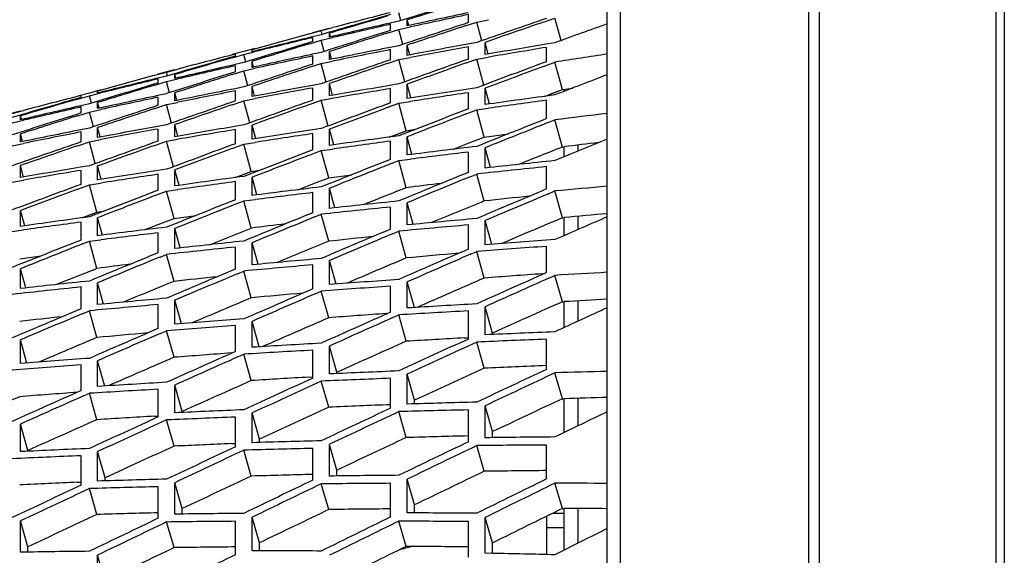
# Model space of a CAD drawing. Header units: millimetres. Extents: x 0 to 420, y -341 to 792.
# Tile 155 of 256: x 63 to 69, y 255 to 258. Entities that reach past the tile are written whole.
import ezdxf

# ---------------------------------------------------------------- set-up
doc = ezdxf.new("R2010")
doc.units = ezdxf.units.MM
doc.header["$LTSCALE"] = 23.1
doc.layers.get('0').update_dxf_attribs({"linetype": 'CONTINUOUS'})
doc.layers.add('06___PRT_ALL_SURFS', color=7, linetype='CONTINUOUS')
doc.layers.add('DIM_PILOTEES', color=7, linetype='CONTINUOUS')
doc.styles.get("Standard").update_dxf_attribs({"font": 'txt', "width": 0.7})
doc.dimstyles.new('DIMSTYLE_3', dxfattribs={"dimtxt": 2.5, "dimasz": 3.5, "dimexe": 2, "dimexo": 0, "dimtad": 1, "dimdec": 0, "dimlfac": 5.882353, "dimdsep": 46, "dimtxsty": 'Standard', "dimblk": '_FILLED', "dimblk1": '_FILLED', "dimblk2": '_FILLED', "dimcen": 0.09, "dimazin": 2, "dimtp": 0.8, "dimtm": 0.8, "dimtfac": 1, "dimtdec": 0, "dimtofl": 0, "dimtmove": 0, "dimatfit": 3, "dimldrblk": '_FILLED', "dimfxl": 0, "dimtolj": 1, "dimarcsym": 0})

# ---------------------------------------------------------------- blocks, each defined once
blk = doc.blocks.new('_FILLED')
at = {"color": 0, "linetype": 'ByBlock'}
blk.add_solid([(0, 0), (-1, 0.1429), (-1, -0.1429)], dxfattribs=at)
blk = doc.blocks.new('*D3')
at = {"layer": 'DIM_PILOTEES', "color": 2, "linetype": 'Continuous'}
for p, q in [((74.1289, 261.6325), (38.8739, 261.6325)), ((40.8739, 261.6325), (40.8739, 207.2291)), ((40.8739, 152.8258), (40.8739, 207.2291)), ((55.2706, 152.8258), (38.8739, 152.8258))]:
    blk.add_line(p, q, dxfattribs=at)
at = {"layer": 'DIM_PILOTEES', "color": 2, "linetype": 'Continuous', "xscale": 3.5, "yscale": 3.5, "zscale": 3.5}
for p, rotation in [((40.8739, 261.6325), 90), ((40.8739, 152.8258), 270)]:
    blk.add_blockref('_FILLED', p, dxfattribs=dict(at, rotation=rotation))
at = {"layer": 'DIM_PILOTEES', "color": 2, "linetype": 'Continuous', "insert": (37.7489, 207.2291), "char_height": 2.5, "width": 8.839286, "attachment_point": 2, "rotation": 90, "line_spacing_factor": 0.9}
blk.add_mtext('{\\ftxt;\\W0.0001;\\H0.0001;\\~}{\\ftxt;\\W2.3571428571;\\H2.5; }{\\ftxt;\\W0.0001;\\H0.0001;\\~}', dxfattribs=at)

msp = doc.modelspace()

# ---------------------------------------------------------------- linework, layer by layer
at = {"color": 7, "linetype": 'Continuous'}
for p, q in [((69.0345, 259.6732), (69.0345, 240.3697)), ((68.9842, 259.6385), (68.9842, 240.3789)), ((67.8854, 240.4678), (67.8854, 259.1547)), ((67.9446, 259.1694), (67.9446, 240.4678)), ((66.699, 240.3837), (66.699, 258.9722)), ((66.7745, 258.7342), (66.7745, 240.3895)), ((65.4849, 258.081), (65.4728, 258.1258)), ((65.8819, 258.0685), (65.8819, 258.1166)), ((66.323, 258.0717), (66.3914, 258.0953)), ((66.427, 257.9634), (66.3914, 258.0953)), ((64.9674, 258.0103), (65.0651, 258.0365)), ((65.0163, 258.0218), (65.0837, 258.0394)), ((65.4728, 258.0778), (65.4222, 258.0662)), ((65.4239, 258.023), (65.4239, 258.059)), ((65.4728, 258.0288), (65.5411, 258.0436)), ((65.5219, 258.0492), (65.5219, 258.0852)), ((65.5309, 258.0516), (65.5219, 258.0852)), ((65.863, 258.0496), (65.9311, 258.0722)), ((65.9311, 258.0722), (65.9997, 258.086)), ((65.9607, 257.9622), (65.9311, 258.0722)), ((64.948, 258.003), (65.0163, 258.0218)), ((65.0163, 257.9978), (64.948, 257.9811)), ((64.9619, 257.9799), (64.9674, 257.9812)), ((64.9674, 257.9573), (64.9674, 257.9812)), ((64.9677, 258.0084), (65.0102, 258.0201)), ((65.0222, 257.9994), (65.0163, 258.0218)), ((65.0574, 258.0098), (65.0163, 257.9978)), ((65.0163, 257.9653), (65.0837, 257.9809)), ((65.0651, 257.9834), (65.0651, 258.0073)), ((65.0711, 257.985), (65.0651, 258.0073)), ((65.4044, 258.0071), (65.4728, 258.0288)), ((65.4969, 257.9393), (65.4728, 258.0288)), ((64.6282, 257.9164), (64.5609, 257.8979)), ((64.948, 257.9446), (65.0163, 257.9653)), ((64.948, 257.9446), (65.0163, 257.9653)), ((65.0342, 257.8983), (65.0163, 257.9653)), ((65.4728, 257.9329), (65.4213, 257.9226)), ((65.4728, 257.9329), (65.4213, 257.9226)), ((65.5219, 257.8759), (65.5219, 257.9359)), ((65.5369, 257.88), (65.5219, 257.9359)), ((65.9311, 257.9519), (65.879, 257.9423)), ((65.8819, 257.8546), (65.8819, 257.9266)), ((65.9803, 257.8806), (65.9803, 257.9527)), ((65.9989, 257.8838), (65.9803, 257.9527)), ((66.3914, 257.9506), (66.3388, 257.9417)), ((66.3914, 257.9506), (66.3388, 257.9417)), ((66.342, 257.8388), (66.342, 257.9231)), ((64.5609, 257.8979), (64.4928, 257.8802)), ((64.4928, 257.862), (64.5609, 257.8816)), ((64.4928, 257.862), (64.5609, 257.8816)), ((64.5093, 257.8827), (64.5122, 257.8834)), ((64.5122, 257.8715), (64.5122, 257.8834)), ((64.5609, 257.8816), (64.6282, 257.8982)), ((64.5729, 257.8372), (64.5609, 257.8816)), ((64.6097, 257.8976), (64.6097, 257.9095)), ((64.6127, 257.8984), (64.6097, 257.9095)), ((65.0163, 257.8935), (64.9653, 257.8826)), ((65.0163, 257.8935), (64.9653, 257.8826)), ((64.9674, 257.8249), (64.9674, 257.8726)), ((65.0651, 257.8509), (65.0651, 257.8987)), ((65.0771, 257.8541), (65.0651, 257.8987)), ((65.4239, 257.8499), (65.4239, 257.9098)), ((65.4728, 257.8514), (65.5411, 257.8641)), ((65.9311, 257.8539), (65.9997, 257.8656)), ((64.5609, 257.834), (64.5106, 257.8224)), ((64.5609, 257.834), (64.5106, 257.8224)), ((64.5122, 257.7795), (64.5122, 257.8152)), ((64.5609, 257.7853), (64.6282, 257.7999)), ((64.6097, 257.8055), (64.6097, 257.8413)), ((64.6186, 257.808), (64.6097, 257.8413)), ((64.948, 257.8059), (65.0163, 257.8285)), ((65.0163, 257.8285), (65.0837, 257.8421)), ((65.0457, 257.7193), (65.0163, 257.8285)), ((65.4044, 257.8277), (65.4728, 257.8514)), ((65.5082, 257.7205), (65.4728, 257.8514)), ((65.863, 257.8294), (65.9311, 257.8539)), ((65.863, 257.8294), (65.9311, 257.8539)), ((65.9725, 257.7014), (65.9311, 257.8539)), ((66.323, 257.8105), (66.3914, 257.8359)), ((66.4354, 257.6745), (66.3914, 257.8359)), ((64.0384, 257.7593), (64.1065, 257.778)), ((64.1065, 257.7542), (64.0384, 257.7376)), ((64.1065, 257.7542), (64.0568, 257.7421)), ((64.0578, 257.7666), (64.1551, 257.7927)), ((64.0581, 257.7647), (64.1004, 257.7763)), ((64.1065, 257.778), (64.1736, 257.7956)), ((64.1124, 257.7558), (64.1065, 257.778)), ((64.1736, 257.7737), (64.1065, 257.7542)), ((64.1551, 257.74), (64.1551, 257.7637)), ((64.1611, 257.7416), (64.1551, 257.7637)), ((64.4928, 257.7637), (64.5609, 257.7853)), ((64.5848, 257.6965), (64.5609, 257.7853)), ((64.0384, 257.7013), (64.1065, 257.7219)), ((64.0384, 257.7013), (64.0597, 257.7078)), ((64.0524, 257.7364), (64.0578, 257.7377)), ((64.0578, 257.7139), (64.0578, 257.7377)), ((64.1065, 257.7219), (64.1736, 257.7375)), ((64.1243, 257.6555), (64.1065, 257.7219)), ((64.5609, 257.6901), (64.5097, 257.6799)), ((64.6097, 257.6336), (64.6097, 257.6931)), ((64.6246, 257.6377), (64.6097, 257.6931)), ((65.0163, 257.7091), (64.9646, 257.6996)), ((65.0163, 257.7091), (64.9646, 257.6996)), ((64.9674, 257.6125), (64.9674, 257.684)), ((65.0651, 257.6384), (65.0651, 257.71)), ((65.0836, 257.6416), (65.0651, 257.71)), ((65.4728, 257.7077), (65.4207, 257.699)), ((65.4728, 257.7077), (65.4207, 257.699)), ((65.5219, 257.6227), (65.5219, 257.7064)), ((65.5437, 257.6261), (65.5219, 257.7064)), ((63.6525, 257.6545), (63.5844, 257.6368)), ((63.5844, 257.6187), (63.6525, 257.6384)), ((63.601, 257.6393), (63.6039, 257.6401)), ((63.6039, 257.6282), (63.6039, 257.6401)), ((63.7195, 257.673), (63.6525, 257.6545)), ((63.6525, 257.6384), (63.7195, 257.6549)), ((63.6643, 257.5942), (63.6525, 257.6384)), ((63.7011, 257.6543), (63.7011, 257.6661)), ((63.7041, 257.6551), (63.7011, 257.6661)), ((64.1065, 257.6507), (64.0557, 257.6398)), ((64.1065, 257.6507), (64.0557, 257.6398)), ((64.0578, 257.5825), (64.0578, 257.6299)), ((64.1551, 257.6084), (64.1551, 257.6559)), ((64.1671, 257.6116), (64.1551, 257.6559)), ((64.5122, 257.6077), (64.5122, 257.6672)), ((65.4239, 257.5968), (65.4239, 257.6805)), ((65.8819, 257.5606), (65.8819, 257.6564)), ((65.9803, 257.5864), (65.9803, 257.6823)), ((66.0055, 257.59), (65.9803, 257.6823)), ((66.4449, 257.6642), (66.4449, 257.6745)), ((63.6525, 257.591), (63.6022, 257.5795)), ((63.6039, 257.5369), (63.6039, 257.5724)), ((63.7011, 257.5629), (63.7011, 257.5984)), ((63.71, 257.5653), (63.7011, 257.5984)), ((64.0384, 257.5636), (64.1065, 257.5862)), ((64.1065, 257.5862), (64.1736, 257.5997)), ((64.1357, 257.4778), (64.1065, 257.5862)), ((64.4928, 257.5857), (64.5609, 257.6092)), ((64.4928, 257.5857), (64.5609, 257.6092)), ((64.5609, 257.6092), (64.6282, 257.6217)), ((64.5961, 257.4793), (64.5609, 257.6092)), ((64.948, 257.5873), (65.0163, 257.6118)), ((65.0163, 257.6118), (65.0837, 257.6233)), ((65.0573, 257.4604), (65.0163, 257.6118)), ((65.4044, 257.5685), (65.4728, 257.5939)), ((65.4728, 257.5939), (65.5411, 257.6045)), ((65.5168, 257.4325), (65.4728, 257.5939)), ((66.342, 257.5039), (66.342, 257.6119)), ((63.1499, 257.5233), (63.2472, 257.5494)), ((63.1986, 257.5347), (63.2656, 257.5523)), ((63.2656, 257.5306), (63.1986, 257.5112)), ((63.2472, 257.4971), (63.2472, 257.5207)), ((63.2531, 257.4987), (63.2472, 257.5207)), ((63.5844, 257.5212), (63.6525, 257.5428)), ((63.6525, 257.5428), (63.7195, 257.5573)), ((63.6762, 257.4546), (63.6525, 257.5428)), ((65.863, 257.5293), (65.9311, 257.5555)), ((65.9311, 257.5555), (65.9997, 257.5651)), ((65.9751, 257.3949), (65.9311, 257.5555)), ((63.1986, 257.4791), (63.2656, 257.4947)), ((64.1065, 257.4677), (64.055, 257.4582)), ((64.1551, 257.3975), (64.1551, 257.4686)), ((64.1735, 257.4007), (64.1551, 257.4686)), ((64.5609, 257.4666), (64.5091, 257.4579)), ((64.6097, 257.3822), (64.6097, 257.4653)), ((64.6313, 257.3856), (64.6097, 257.4653)), ((66.3512, 257.4806), (66.3914, 257.4966)), ((66.4354, 257.3368), (66.3914, 257.4966)), ((63.2472, 257.3665), (63.2472, 257.4137)), ((63.2591, 257.3697), (63.2472, 257.4137)), ((63.6525, 257.4483), (63.6014, 257.438)), ((63.6039, 257.3664), (63.6039, 257.4254)), ((63.7011, 257.3923), (63.7011, 257.4513)), ((63.716, 257.3963), (63.7011, 257.4513)), ((64.0578, 257.3717), (64.0578, 257.4427)), ((64.5122, 257.3565), (64.5122, 257.4396)), ((64.9674, 257.3207), (64.9674, 257.4158)), ((65.0651, 257.3464), (65.0651, 257.4415)), ((65.0901, 257.3499), (65.0651, 257.4415)), ((65.5219, 257.2899), (65.5219, 257.3972)), ((65.5503, 257.2935), (65.5219, 257.3972)), ((63.1986, 257.3444), (63.2656, 257.3579)), ((63.5844, 257.3445), (63.6525, 257.368)), ((63.6525, 257.368), (63.7195, 257.3805)), ((63.6874, 257.239), (63.6525, 257.368)), ((64.0384, 257.3467), (64.1065, 257.3711)), ((64.0384, 257.3467), (64.1065, 257.3711)), ((64.1065, 257.3711), (64.1736, 257.3826)), ((64.1473, 257.2208), (64.1065, 257.3711)), ((64.4928, 257.3283), (64.5609, 257.3537)), ((64.5609, 257.3537), (64.6282, 257.3641)), ((64.6049, 257.1922), (64.5609, 257.3537)), ((65.4239, 257.2644), (65.4239, 257.3716)), ((66.4449, 257.279), (66.4449, 257.3368)), ((66.5287, 257.3136), (66.5287, 257.3484)), ((64.948, 257.2894), (65.0163, 257.3157)), ((64.948, 257.2894), (65.0163, 257.3157)), ((65.0163, 257.3157), (65.0837, 257.3251)), ((65.0603, 257.155), (65.0163, 257.3157)), ((65.8819, 257.1874), (65.8819, 257.3067)), ((65.9803, 257.2129), (65.9803, 257.3323)), ((66.0123, 257.2164), (65.9803, 257.3323)), ((63.2472, 257.1572), (63.2472, 257.2277)), ((63.2655, 257.1603), (63.2472, 257.2277)), ((63.6525, 257.2265), (63.6008, 257.2177)), ((63.7011, 257.1427), (63.7011, 257.2252)), ((63.7226, 257.1461), (63.7011, 257.2252)), ((65.4331, 257.2413), (65.4728, 257.2571)), ((65.4728, 257.2571), (65.5411, 257.2655)), ((65.5168, 257.0973), (65.4728, 257.2571)), ((66.342, 257.0898), (66.342, 257.2213)), ((63.6039, 257.1171), (63.6039, 257.1995)), ((64.0578, 257.0821), (64.0578, 257.1765)), ((64.1551, 257.1077), (64.1551, 257.2021)), ((64.18, 257.1112), (64.1551, 257.2021)), ((65.8923, 257.162), (65.9311, 257.1779)), ((65.9751, 257.0191), (65.9311, 257.1779)), ((63.1986, 257.1309), (63.2656, 257.1424)), ((63.5844, 257.0891), (63.6525, 257.1143)), ((63.6525, 257.1143), (63.7195, 257.1248)), ((63.6965, 256.9529), (63.6525, 257.1143)), ((64.5122, 257.0265), (64.5122, 257.1329)), ((64.6097, 257.052), (64.6097, 257.1585)), ((64.6379, 257.0555), (64.6097, 257.1585)), ((64.0384, 257.051), (64.1065, 257.0772)), ((64.1065, 257.0772), (64.1736, 257.0865)), ((64.1505, 256.9165), (64.1065, 257.0772)), ((64.9674, 256.9503), (64.9674, 257.0687)), ((65.0651, 256.9756), (65.0651, 257.0941)), ((65.0969, 256.9791), (65.0651, 257.0941)), ((66.3536, 257.0622), (66.3914, 257.0781)), ((66.4354, 256.9204), (66.3914, 257.0781)), ((64.5213, 257.0036), (64.5609, 257.0194)), ((64.5213, 257.0036), (64.5609, 257.0194)), ((64.5609, 257.0194), (64.6282, 257.0277)), ((64.6049, 256.8596), (64.5609, 257.0194)), ((65.5219, 256.8786), (65.5219, 257.0092)), ((65.5572, 256.8819), (65.5219, 257.0092)), ((63.2472, 256.8695), (63.2472, 256.9633)), ((63.2719, 256.873), (63.2472, 256.9633)), ((64.9778, 256.9251), (65.0163, 256.9409)), ((65.0603, 256.7821), (65.0163, 256.9409)), ((65.4239, 256.8534), (65.4239, 256.9838)), ((63.6039, 256.7896), (63.6039, 256.8952)), ((63.7011, 256.8149), (63.7011, 256.9206)), ((63.7292, 256.8185), (63.7011, 256.9206)), ((65.8819, 256.7358), (65.8819, 256.8783)), ((65.9803, 256.7609), (65.9803, 256.9036)), ((66.0193, 256.764), (65.9803, 256.9036)), ((66.4449, 256.8153), (66.4449, 256.9204)), ((66.5287, 256.8518), (66.5287, 256.929)), ((63.1986, 256.8391), (63.2656, 256.8486)), ((64.0578, 256.7144), (64.0578, 256.832)), ((64.1551, 256.7397), (64.1551, 256.8573)), ((64.1867, 256.7431), (64.1551, 256.8573)), ((65.4355, 256.8259), (65.4728, 256.8418)), ((65.5168, 256.684), (65.4728, 256.8418)), ((63.6129, 256.7668), (63.6525, 256.7825)), ((63.6525, 256.7825), (63.7195, 256.7908)), ((63.6965, 256.6227), (63.6525, 256.7825)), ((64.6097, 256.6437), (64.6097, 256.7733)), ((64.6448, 256.6469), (64.6097, 256.7733)), ((64.0681, 256.6894), (64.1065, 256.7051)), ((64.1505, 256.5463), (64.1065, 256.7051)), ((64.5122, 256.6186), (64.5122, 256.7481)), ((65.8948, 256.7062), (65.9311, 256.722)), ((65.9751, 256.5654), (65.9311, 256.722)), ((66.342, 256.5976), (66.342, 256.7522)), ((64.9674, 256.502), (64.9674, 256.6435)), ((65.0651, 256.527), (65.0651, 256.6686)), ((65.1039, 256.53), (65.0651, 256.6686)), ((63.2472, 256.5042), (63.2472, 256.621)), ((63.2785, 256.5077), (63.2472, 256.621)), ((64.5237, 256.5913), (64.5609, 256.6071)), ((64.6049, 256.4494), (64.5609, 256.6071)), ((63.7011, 256.4097), (63.7011, 256.5383)), ((63.7359, 256.413), (63.7011, 256.5383)), ((65.5219, 256.3896), (65.5219, 256.5432)), ((65.5644, 256.3922), (65.5219, 256.5432)), ((66.3562, 256.5658), (66.3914, 256.5816)), ((66.4354, 256.4263), (66.3914, 256.5816)), ((63.6039, 256.3846), (63.6039, 256.5132)), ((64.9802, 256.4726), (65.0163, 256.4883)), ((65.0603, 256.3318), (65.0163, 256.4883)), ((65.4239, 256.3648), (65.4239, 256.5182)), ((64.0578, 256.2695), (64.0578, 256.4099)), ((64.1551, 256.2944), (64.1551, 256.4349)), ((64.1936, 256.2974), (64.1551, 256.4349)), ((66.4449, 256.274), (66.4449, 256.4263)), ((66.5287, 256.3125), (66.5287, 256.432)), ((63.6153, 256.3576), (63.6525, 256.3733)), ((63.6965, 256.2156), (63.6525, 256.3733)), ((65.8819, 256.2069), (65.8819, 256.3723)), ((65.9803, 256.2317), (65.9803, 256.3972)), ((66.0243, 256.2423), (65.9803, 256.3972)), ((64.6097, 256.1583), (64.6097, 256.3108)), ((64.6519, 256.1609), (64.6097, 256.3108)), ((65.438, 256.3333), (65.4728, 256.3489)), ((65.438, 256.3333), (65.4728, 256.3489)), ((65.5168, 256.1936), (65.4728, 256.3489)), ((64.0705, 256.2403), (64.1065, 256.2559)), ((64.1505, 256.0994), (64.1065, 256.2559)), ((64.5122, 256.1336), (64.5122, 256.2859)), ((63.2472, 256.0623), (63.2472, 256.2018)), ((63.2854, 256.0653), (63.2472, 256.2018)), ((65.9751, 256.0349), (65.9311, 256.1888)), ((66.342, 256.0284), (66.342, 256.2058)), ((64.9674, 255.9771), (64.9674, 256.1412)), ((65.0651, 256.0016), (65.0651, 256.1659)), ((65.1091, 256.0111), (65.0651, 256.1659)), ((63.7011, 255.928), (63.7011, 256.0792)), ((63.743, 255.9306), (63.7011, 256.0792)), ((64.5262, 256.1023), (64.5609, 256.1178)), ((64.6049, 255.9626), (64.5609, 256.1178)), ((63.6039, 255.9033), (63.6039, 256.0545)), ((66.4354, 255.8557), (66.3914, 256.0081)), ((65.0603, 255.8052), (65.0163, 255.9591)), ((65.4239, 255.7999), (65.4239, 255.9759)), ((65.5219, 255.8243), (65.5219, 256.0004)), ((65.5659, 255.847), (65.5219, 256.0004)), ((64.0578, 255.7484), (64.0578, 255.9114)), ((64.1551, 255.7729), (64.1551, 255.936)), ((64.1991, 255.7811), (64.1551, 255.936)), ((63.6177, 255.8722), (63.6525, 255.8877)), ((63.6177, 255.8722), (63.6525, 255.8877)), ((63.6965, 255.7324), (63.6525, 255.8877)), ((66.4449, 255.6566), (66.4449, 255.8557)), ((66.5287, 255.697), (66.5287, 255.8583)), ((65.5168, 255.6272), (65.4728, 255.7797)), ((65.8819, 255.6021), (65.8819, 255.7899)), ((65.9803, 255.6263), (65.9803, 255.8143)), ((66.0243, 255.6624), (65.9803, 255.8143)), ((64.1505, 255.5767), (64.1065, 255.7306)), ((64.5122, 255.5729), (64.5122, 255.7476)), ((64.6097, 255.5971), (64.6097, 255.772)), ((64.6537, 255.6186), (64.6097, 255.772)), ((63.2472, 255.5447), (63.2472, 255.7066)), ((63.2912, 255.5517), (63.2472, 255.7066)), ((63.7011, 255.3709), (63.7011, 255.5445)), ((63.7451, 255.391), (63.7011, 255.5445)), ((64.6049, 255.4004), (64.5609, 255.5528)), ((64.9674, 255.3767), (64.9674, 255.5632)), ((65.0651, 255.4008), (65.0651, 255.5874)), ((65.1091, 255.4354), (65.0651, 255.5874)), ((65.9751, 255.4288), (65.9311, 255.5797)), ((66.342, 255.3838), (66.342, 255.5834)), ((63.6039, 255.3467), (63.6039, 255.5201)), ((65.5219, 255.1838), (65.5219, 255.3822)), ((65.5659, 255.2318), (65.5219, 255.3822)), ((63.6965, 255.1745), (63.6525, 255.3269)), ((64.0578, 255.1525), (64.0578, 255.3376)), ((64.1551, 255.1765), (64.1551, 255.3617)), ((64.1991, 255.2098), (64.1551, 255.3617)), ((65.0603, 255.2036), (65.0163, 255.3545)), ((65.4239, 255.1599), (65.4239, 255.3581)), ((66.4354, 255.2099), (66.3914, 255.3592)), ((66.4449, 254.9646), (66.4449, 255.2099)), ((66.5287, 255.0068), (66.5287, 255.2096)), ((63.2472, 254.9527), (63.2472, 255.1366)), ((63.2912, 254.9846), (63.2472, 255.1366)), ((64.6097, 254.9615), (64.6097, 255.1584)), ((64.6537, 255.008), (64.6097, 255.1584)), ((65.5168, 254.9863), (65.4728, 255.1355)), ((65.9803, 254.9464), (65.9803, 255.1565)), ((66.0243, 255.0078), (65.9803, 255.1565)), ((66.3429, 254.9388), (66.3429, 255.1646)), ((66.38, 255.1828), (66.4449, 255.1828)), ((64.1505, 254.9796), (64.1065, 255.1305)), ((64.5122, 254.9377), (64.5122, 255.1344)), ((65.8819, 254.9227), (65.8819, 255.1326)), ((66.3429, 255.0978), (66.4449, 255.0978)), ((65.5541, 254.9862), (65.4777, 254.9671)), ((63.7011, 254.74), (63.7011, 254.9354)), ((63.7451, 254.785), (63.7011, 254.9354)), ((66.0243, 254.9456), (65.9803, 254.9464)), ((66.0243, 254.9456), (65.9803, 254.9464))]:
    msp.add_line(p, q, dxfattribs=at)
for centre, radius, start, end in [((97.4953, 153.2764), 109.5845, 106.767224, 106.990722), ((97.7887, 153.0086), 109.9192, 106.884717, 107.070634), ((94.9423, 155.2281), 107.0383, 106.008178, 106.212328), ((95.2508, 154.893), 107.4418, 106.12845, 106.31687), ((90.8544, 159.3977), 101.9525, 104.445798, 104.641609), ((86.2559, 163.1985), 97.0904, 102.114605, 102.330703), ((86.0123, 163.3614), 96.8699, 101.993989, 102.20012), ((104.3791, 147.2828), 117.1576, 108.945356, 109.157937), ((87.3442, 162.6708), 97.8818, 102.941945, 103.156508), ((87.085, 162.8973), 97.5959, 102.82341, 103.028304), ((101.9397, 148.6462), 115.2103, 108.238563, 108.452882), ((102.2496, 148.3545), 115.5726, 108.351041, 108.529311), ((104.6819, 147.0173), 117.4925, 109.055269, 109.232162), ((106.7892, 145.995), 119.0212, 109.684033, 109.84137), ((92.6888, 156.9875), 104.7554, 105.355952, 105.547927), ((88.6216, 161.3704), 99.4689, 103.768545, 103.969266), ((88.3418, 161.6677), 99.1093, 103.644699, 103.843335), ((99.4164, 150.2882), 112.9702, 107.511576, 107.72847), ((99.731, 149.9717), 113.3576, 107.626853, 107.806867), ((96.8342, 152.1871), 110.4663, 106.766654, 106.986975), ((97.1501, 151.8505), 110.8735, 106.884302, 107.067091), ((83.8197, 165.6256), 94.1129, 101.273482, 101.494679), ((82.8897, 165.4616), 94.0322, 100.42233, 100.64368), ((82.6617, 165.5739), 93.8647, 100.297907, 100.509391), ((82.0747, 164.5609), 94.6974, 99.565202, 99.785253), ((81.8551, 164.6128), 94.591, 99.439284, 99.649525), ((94.5337, 153.9603), 108.1574, 106.126077, 106.312355), ((89.8203, 159.6377), 101.4531, 104.447027, 104.642918), ((94.1851, 154.4314), 107.612, 106.006094, 106.19375), ((84.8906, 165.0638), 94.9334, 102.115759, 102.335365), ((84.6366, 165.298), 94.6411, 101.995158, 102.205206), ((83.5803, 165.7985), 93.8837, 101.150836, 101.362506), ((81.0709, 163.3131), 95.656, 98.641197, 98.827597), ((86.1332, 163.7625), 96.5132, 102.946333, 103.162934), ((85.8608, 164.0616), 96.1536, 102.828027, 103.035058), ((101.7332, 146.2469), 117.4792, 108.237439, 108.446296), ((102.0742, 145.8742), 117.9282, 108.34995, 108.52321), ((104.3028, 144.6218), 119.7171, 108.950871, 109.157247), ((104.639, 144.2747), 120.1402, 109.060955, 109.232225), ((106.7708, 143.3064), 121.6273, 109.644424, 109.849157), ((107.0984, 142.9897), 122.0185, 109.75168, 109.921967), ((109.1129, 142.3131), 123.1891, 110.315998, 110.519908), ((109.4298, 142.0276), 123.5471, 110.420658, 110.590329), ((91.9081, 156.2652), 105.251, 105.354652, 105.545137), ((99.0889, 148.1586), 114.9448, 107.506348, 107.718537), ((99.4315, 147.7642), 115.4149, 107.621187, 107.797143), ((111.4282, 141.3351), 124.7236, 111.015904, 111.16735), ((96.3986, 150.3249), 112.1532, 106.759937, 106.976318), ((87.5886, 161.666), 98.916, 103.773441, 103.974672), ((96.7396, 149.9135), 112.6392, 106.876993, 107.056359), ((87.2904, 162.0471), 98.4705, 103.649958, 103.849342), ((81.4437, 168.1241), 91.0787, 100.424123, 100.651202), ((81.2101, 168.3038), 90.8441, 100.299689, 100.517235), ((80.5218, 168.0169), 90.9445, 99.55804, 99.785317), ((79.7157, 167.1064), 91.6224, 98.653018, 98.911964), ((88.9684, 159.1978), 101.6574, 104.45016, 104.64546), ((93.6445, 152.8677), 108.9826, 106.00054, 106.18563), ((83.6959, 166.2354), 93.4906, 102.126825, 102.349183), ((83.4312, 166.5374), 93.1299, 102.006652, 102.219522), ((82.4919, 167.5351), 91.9209, 101.281343, 101.506775), ((82.2445, 167.7741), 91.6254, 101.158909, 101.374824), ((80.2985, 168.1392), 90.7684, 99.431886, 99.649621), ((79.4847, 167.2686), 91.4057, 98.558464, 98.774534), ((78.9749, 165.5252), 92.9739, 97.778521, 98.03429), ((94.0275, 152.2828), 109.6469, 106.119798, 106.303293), ((85.0912, 164.1865), 95.8333, 102.957784, 103.175675), ((84.8049, 164.5573), 95.4007, 102.840114, 103.048566), ((101.8095, 142.9288), 120.709, 108.225017, 108.427691), ((104.5383, 140.9839), 123.3013, 108.942573, 109.142023), ((104.9128, 140.5435), 123.8251, 109.052121, 109.217491), ((107.1732, 139.3644), 125.5546, 109.642768, 109.839847), ((107.5422, 138.9524), 126.0497, 109.74994, 109.913411), ((109.6845, 138.095), 127.4351, 110.323415, 110.518959), ((110.0444, 137.7151), 127.8966, 110.428123, 110.590392), ((78.7457, 165.6597), 92.7851, 97.682431, 97.895765), ((99.0185, 145.1641), 117.8213, 107.492398, 107.699156), ((99.3931, 144.6817), 118.385, 107.606399, 107.777693), ((102.1858, 142.4648), 121.2558, 108.336845, 108.504819), ((112.0461, 137.1885), 128.9208, 110.982444, 111.177274), ((112.3928, 136.846), 129.3425, 111.084317, 111.246361), ((77.9947, 163.7863), 94.426, 96.870495, 97.05852), ((80.1634, 170.0476), 88.8825, 100.441553, 100.673583), ((79.1426, 170.6578), 88.025, 99.56943, 99.803168), ((114.237, 136.6453), 130.0028, 111.617912, 111.812827), ((114.5238, 136.451), 130.2642, 111.70371, 111.879414), ((81.3247, 168.7569), 90.4348, 101.301928, 101.530813), ((81.0691, 169.0588), 90.0761, 101.180125, 101.399534), ((79.924, 170.2885), 88.5867, 100.317532, 100.540011), ((78.9159, 170.8416), 87.7876, 99.443464, 99.667584), ((78.2443, 170.5356), 87.9104, 98.654262, 98.922402), ((78.0167, 170.7313), 87.6612, 98.560865, 98.785165), ((77.4253, 169.7802), 88.4342, 97.767679, 98.034374), ((105.1166, 136.2591), 128.0246, 108.920515, 109.112362), ((105.5362, 135.7086), 128.6672, 109.029143, 109.188051), ((107.9575, 134.2562), 130.7081, 109.624868, 109.813613), ((108.3749, 133.7321), 131.3251, 109.731269, 109.887672), ((110.6802, 132.6297), 132.9972, 110.312174, 110.498668), ((77.2015, 169.9492), 88.2121, 97.672747, 97.895748), ((76.6698, 168.3217), 89.664, 96.878617, 97.142085), ((116.4116, 136.0405), 131.1315, 112.278272, 112.423585), ((111.0912, 132.1377), 133.5818, 110.416254, 110.570861), ((113.2516, 131.4067), 134.8544, 110.980279, 111.16536), ((113.6521, 130.9514), 135.4008, 111.081955, 111.23546), ((76.4478, 168.4635), 89.4693, 96.782167, 97.001981), ((115.6433, 130.5999), 136.2566, 111.627143, 111.811631), ((115.9699, 130.3335), 136.6, 111.713278, 111.879488), ((75.7123, 166.4224), 91.2811, 95.89203, 96.15136), ((75.956, 166.1055), 91.652, 95.990152, 96.248615), ((77.9175, 172.5657), 85.8542, 99.599289, 99.838678), ((77.6871, 172.8058), 85.5607, 99.473934, 99.703662), ((76.9339, 173.1529), 85.0259, 98.677052, 98.953472), ((76.709, 173.3772), 84.7489, 98.58512, 98.816495), ((76.0457, 173.1195), 84.8257, 97.781315, 98.05805), ((117.8327, 130.208), 137.1957, 112.250849, 112.435543), ((112.1656, 125.7133), 140.09, 110.282345, 110.459159), ((75.8266, 173.3165), 84.5767, 97.687851, 97.919396), ((118.137, 129.9905), 137.4849, 112.333885, 112.500896), ((74.979, 163.7735), 93.699, 95.06974, 95.258593), ((112.6391, 125.0824), 140.8266, 110.38543, 110.531853), ((115.0042, 124.065), 142.4398, 110.957139, 111.131834), ((115.47, 123.4712), 143.139, 111.057963, 111.202698), ((75.2311, 172.4457), 85.2704, 96.880169, 97.155428), ((75.0155, 172.6173), 85.0471, 96.785189, 97.015407), ((119.8044, 130.2153), 137.6785, 112.849602, 113.035276), ((120.084, 130.0466), 137.9127, 112.929418, 113.097939), ((117.6557, 122.8911), 144.2794, 111.613094, 111.786506), ((118.0325, 122.5312), 144.7283, 111.699277, 111.85539), ((74.4674, 171.1056), 86.3833, 95.976714, 96.248696), ((120.0884, 122.2046), 145.5841, 112.248199, 112.421149), ((74.2379, 171.4016), 86.0349, 95.880093, 96.153034), ((74.813, 175.6567), 82.0322, 97.819331, 98.105148), ((74.5976, 175.8784), 81.7593, 97.727635, 97.966926), ((120.4414, 121.9021), 145.9706, 112.331486, 112.487773), ((73.5014, 169.3633), 87.8461, 94.975943, 95.243802), ((73.7328, 169.0503), 88.2113, 95.07407, 95.340977), ((121.7819, 130.0616), 138.3064, 113.469919, 113.608908), ((73.9456, 175.6672), 81.7919, 96.909077, 97.195197), ((73.7356, 175.8627), 81.5456, 96.815869, 97.055319), ((122.2784, 122.001), 146.3475, 112.860559, 113.033845), ((122.6041, 121.7573), 146.669, 112.940821, 113.098012), ((120.4038, 113.1525), 154.4598, 111.575848, 111.737601), ((120.8453, 112.6686), 155.0478, 111.661786, 111.807262), ((73.1401, 175.0702), 82.1622, 95.993561, 96.278173), ((73.0046, 166.2042), 90.8288, 94.175351, 94.435405), ((123.1599, 112.0341), 156.2864, 112.220067, 112.380677), ((72.9223, 175.3477), 81.8337, 95.898748, 96.184408), ((124.2101, 122.2591), 146.5816, 113.4484, 113.622797), ((124.5064, 122.0728), 146.8382, 113.525517, 113.684321), ((72.7701, 166.5395), 90.4414, 94.075747, 94.336743), ((123.5766, 111.6167), 156.8035, 112.303326, 112.448332), ((72.1566, 174.1325), 82.8236, 94.979612, 95.261937), ((72.3742, 173.8432), 83.1637, 95.075929, 95.357211), ((125.6453, 111.4996), 157.4699, 112.843839, 113.004124), ((126.0321, 111.1527), 157.9103, 112.924282, 113.069565), ((125.8769, 122.9432), 146.3145, 114.010069, 114.186325), ((71.9928, 163.2706), 93.4789, 93.246485, 93.435335), ((71.9486, 178.1499), 78.8361, 96.04057, 96.336834), ((71.6262, 171.9431), 84.838, 94.159344, 94.435481), ((126.1422, 122.8119), 146.5076, 114.083925, 114.245034), ((71.7409, 178.4109), 78.525, 95.947862, 96.245256), ((127.8342, 111.5399), 158.0071, 113.445289, 113.606048), ((128.1874, 111.2642), 158.3687, 113.522789, 113.669079), ((71.4075, 172.2486), 84.4818, 94.061549, 94.338721), ((70.9502, 177.8931), 78.8187, 95.016713, 95.312562), ((71.1563, 177.6247), 79.137, 95.11092, 95.405642), ((70.873, 169.302), 87.2519, 93.24696, 93.516157), ((130.1552, 98.0617), 171.7418, 112.799535, 112.946281), ((130.6246, 97.5688), 172.3489, 112.879887, 113.012757), ((129.7117, 112.1254), 157.9175, 114.022663, 114.18467), ((70.6522, 169.629), 86.8744, 93.147718, 93.41794), ((127.5877, 123.3372), 146.3238, 114.590084, 114.722609), ((70.3937, 176.505), 80.0329, 94.179369, 94.470709), ((130.0285, 111.9197), 158.1999, 114.097098, 114.245107), ((132.7053, 97.7288), 172.7647, 113.412416, 113.558981), ((133.1366, 97.3238), 173.276, 113.490041, 113.623288), ((70.1882, 176.7846), 79.7037, 94.083688, 94.376149), ((70.0896, 165.8217), 90.5033, 92.341898, 92.602393), ((69.6389, 174.7528), 81.5607, 93.24912, 93.535245), ((131.274, 113.2088), 157.2406, 114.574322, 114.738326), ((131.4229, 113.3519), 157.1354, 114.631839, 114.7961), ((69.8654, 166.1767), 90.0981, 92.241243, 92.502752), ((134.8854, 98.0981), 172.996, 114.003409, 114.150591), ((69.4331, 175.0478), 81.2163, 93.151994, 93.439231), ((69.2813, 180.0843), 76.2172, 94.235282, 94.540836), ((135.2738, 97.7824), 173.4082, 114.078179, 114.212535), ((69.0869, 180.3413), 75.9115, 94.142004, 94.448759), ((68.8692, 172.308), 83.78, 92.323368, 92.602464), ((132.5276, 114.7292), 156.0321, 115.098746, 115.265465), ((132.6442, 114.9151), 155.8738, 115.153259, 115.320311), ((69.0043, 162.2695), 93.7751, 91.408673, 91.596672), ((68.5264, 179.0656), 77.0137, 93.290107, 93.592225), ((136.6823, 99.1269), 172.4674, 114.570775, 114.719347), ((136.852, 99.2737), 172.3678, 114.630094, 114.77886), ((68.6621, 172.6234), 83.4153, 92.224827, 92.505027), ((141.8739, 79.7122), 192.7939, 113.952409, 114.084269), ((68.333, 179.333), 76.6976, 93.195389, 93.498703), ((142.3653, 79.2285), 193.4016, 114.027263, 114.147494), ((68.0592, 169.0831), 86.7782, 91.405264, 91.675556), ((67.771, 177.4533), 78.403, 92.34651, 92.643341), ((138.0968, 100.7505), 171.2357, 115.112889, 115.263599), ((138.2262, 100.9565), 171.0651, 115.169411, 115.320393), ((67.8498, 169.4252), 86.3872, 91.305346, 91.576731), ((133.8855, 115.7906), 155.2764, 115.638403, 115.764362), ((144.0257, 80.5457), 192.5899, 114.533408, 114.666032), ((144.2276, 80.6851), 192.5106, 114.594313, 114.727065), ((67.5779, 177.7352), 78.0726, 92.250381, 92.5484), ((66.9924, 175.1945), 80.4379, 91.407717, 91.697433), ((139.1429, 102.8878), 169.3777, 115.62824, 115.781807), ((67.1794, 164.9551), 90.6791, 90.497897, 90.757661), ((66.7709, 181.5041), 74.1243, 92.411161, 92.724736), ((145.6934, 82.2005), 191.4376, 115.091236, 115.225395), ((145.8436, 82.4229), 191.2612, 115.14956, 115.283929), ((66.7987, 175.4957), 80.0884, 91.310212, 91.601107), ((139.234, 103.1435), 169.1452, 115.68181, 115.835724), ((66.9668, 165.3315), 90.2541, 90.396641, 90.657486), ((66.5893, 181.7575), 73.8231, 92.317723, 92.632564), ((66.02, 180.0232), 75.3834, 91.45456, 91.762776), ((146.8864, 84.5843), 189.4222, 115.624279, 115.76072), ((66.1653, 172.2118), 83.1962, 90.476915, 90.757726), ((139.8448, 105.448), 166.9832, 116.115429, 116.272543), ((156.2192, 57.0389), 218.8688, 115.033897, 115.151048), ((156.4043, 57.2673), 218.7019, 115.093809, 115.211103), ((65.8392, 180.2901), 75.0687, 91.35975, 91.669225), ((146.9871, 84.8784), 189.1595, 115.679857, 115.816586), ((65.9704, 172.5381), 82.8218, 90.37807, 90.66005), ((139.9008, 105.7435), 166.6988, 116.165902, 116.323437), ((65.9799, 160.7582), 94.6018, 89.564509, 89.750804), ((157.6669, 59.6234), 216.7816, 115.582663, 115.701496), ((65.2392, 177.9392), 77.2449, 90.503086, 90.804101), ((147.6307, 87.5846), 186.6533, 116.131036, 116.270477), ((147.6854, 87.9376), 186.3171, 116.183713, 116.323518), ((65.0634, 168.7553), 86.3812, 89.457074, 89.728399), ((65.2604, 168.3966), 86.7877, 89.557218, 89.827387), ((157.7854, 59.9578), 216.4905, 115.640045, 115.759103), ((65.0585, 178.2241), 76.9122, 90.40694, 90.709205), ((140.7426, 107.3261), 165.2794, 116.614838, 116.734167), ((64.3818, 182.446), 72.5156, 90.57623, 90.896466), ((158.5076, 63.1295), 213.6013, 116.107116, 116.228377), ((64.4036, 175.1842), 79.7776, 89.559954, 89.851965), ((64.2364, 163.368), 91.595, 88.651851, 88.881531)]:
    msp.add_arc(centre, radius, start, end, dxfattribs=at)
at = {"layer": '06___PRT_ALL_SURFS', "color": 7, "linetype": 'Continuous'}
for p, q in [((66.3292, 257.635), (66.4354, 257.6745)), ((66.3669, 257.649), (66.4354, 257.6745)), ((66.4354, 257.6745), (66.4956, 257.6838)), ((65.4169, 257.3953), (65.5168, 257.4325)), ((65.4489, 257.4072), (65.5168, 257.4325)), ((65.5168, 257.4325), (65.5708, 257.4409)), ((65.9069, 257.3687), (65.9751, 257.3949)), ((65.9069, 257.3687), (65.9751, 257.3949)), ((65.9751, 257.3949), (66.1175, 257.4147)), ((65.7883, 257.3229), (65.9069, 257.3687)), ((66.4354, 257.3368), (66.4449, 257.338)), ((64.5108, 257.1573), (64.6049, 257.1922)), ((64.5373, 257.1671), (64.6049, 257.1922)), ((64.6049, 257.1922), (64.6529, 257.1997)), ((64.6049, 257.1922), (64.6529, 257.1997)), ((65.0603, 257.155), (65.1965, 257.174)), ((64.8795, 257.0854), (64.9925, 257.129)), ((64.9925, 257.129), (65.0603, 257.155)), ((64.9925, 257.129), (65.0603, 257.155)), ((63.608, 256.9201), (63.6965, 256.9529)), ((63.629, 256.9278), (63.6965, 256.9529)), ((63.6965, 256.9529), (63.7387, 256.9595)), ((64.1505, 256.9165), (64.2812, 256.9348)), ((63.9751, 256.8491), (64.083, 256.8906)), ((64.083, 256.8906), (64.1505, 256.9165)), ((64.083, 256.8906), (64.1505, 256.9165)), ((66.4354, 256.9204), (66.4449, 256.9213)), ((64.3594, 256.7619), (64.6049, 256.8596)), ((63.2426, 256.6785), (63.3682, 256.6961)), ((63.4558, 256.5271), (63.6965, 256.6227)), ((66.3175, 256.5911), (66.3292, 256.5919)), ((66.4354, 256.4263), (66.4449, 256.4269)), ((65.4, 256.3572), (65.4081, 256.3578)), ((66.0243, 256.2336), (66.0243, 256.2423)), ((65.8578, 256.2136), (65.8814, 256.215)), ((64.4886, 256.1249), (64.4933, 256.1252)), ((65.1091, 256.0036), (65.1091, 256.0111)), ((64.9437, 255.9826), (64.967, 255.9839)), ((65.5659, 255.8255), (65.5659, 255.847)), ((66.4354, 255.8557), (66.4449, 255.856)), ((64.1991, 255.7749), (64.1991, 255.7811)), ((64.0343, 255.7527), (64.0575, 255.754)), ((66.0243, 255.6269), (66.0243, 255.6624)), ((64.6537, 255.5984), (64.6537, 255.6186)), ((63.2912, 255.5468), (63.2912, 255.5517)), ((64.4886, 255.5914), (64.5114, 255.5923)), ((65.1091, 255.4013), (65.1091, 255.4354)), ((63.7451, 255.3723), (63.7451, 255.391)), ((63.5803, 255.3639), (63.6031, 255.3648)), ((64.1991, 255.1771), (64.1991, 255.2098)), ((65.5659, 255.1837), (65.5659, 255.2318)), ((66.4354, 255.2099), (66.4449, 255.2099)), ((63.2912, 254.9534), (63.2912, 254.9846)), ((64.6537, 254.9613), (64.6537, 255.008)), ((66.0243, 254.9456), (66.0243, 255.0078))]:
    msp.add_line(p, q, dxfattribs=at)
for centre, radius, start, end in [((114.4496, 136.3798), 130.1382, 111.650759, 111.77271), ((78.1186, 163.4965), 94.5648, 96.96602, 97.091054), ((76.5217, 168.5597), 89.2189, 96.95088, 97.08526), ((115.8094, 130.4669), 136.252, 111.660995, 111.774611), ((75.8185, 166.3235), 91.2283, 96.025517, 96.194229), ((118.0889, 129.8207), 137.4602, 112.279166, 112.418603), ((75.1213, 163.3798), 93.9431, 95.143651, 95.299273), ((75.1059, 172.5568), 84.9543, 96.963124, 97.100337), ((120.1387, 129.6154), 138.1688, 112.872336, 113.034055), ((120.3163, 121.9034), 145.7583, 112.277563, 112.406573), ((74.3496, 171.2191), 86.0658, 96.021503, 96.196163), ((73.6243, 169.1375), 87.9211, 95.087509, 95.290906), ((73.8408, 175.6628), 81.5929, 97.002652, 97.141995), ((122.6111, 121.421), 146.819, 112.884501, 113.033996), ((72.9026, 166.2808), 90.5501, 94.170428, 94.387723), ((123.3516, 111.8421), 156.3461, 112.250352, 112.368669), ((73.0392, 175.09), 81.9399, 96.047844, 96.22764), ((124.6338, 121.4459), 147.3029, 113.466869, 113.634554), ((72.2803, 173.8565), 82.9487, 95.097603, 95.309263), ((125.9755, 110.9445), 157.9177, 112.868878, 113.005792), ((126.3134, 122.0829), 147.0834, 114.022962, 114.198406), ((72.1378, 162.9231), 93.6769, 93.328459, 93.484152), ((71.5386, 171.9466), 84.6335, 94.159422, 94.390041), ((71.863, 178.0837), 78.7009, 96.104347, 96.288431), ((128.2871, 110.6769), 158.786, 113.465014, 113.618306), ((71.0751, 177.5708), 78.9902, 95.140955, 95.359938), ((130.4807, 97.5403), 172.1568, 112.825555, 112.949615), ((130.198, 111.1693), 158.7946, 114.036956, 114.198141), ((70.7861, 169.3765), 86.9768, 93.248239, 93.473212), ((70.3181, 176.4468), 79.891, 94.18443, 94.427627), ((133.1957, 96.7992), 173.6197, 113.433295, 113.571842), ((131.7256, 112.3114), 158.0493, 114.583096, 114.746342), ((70.0085, 165.8857), 90.2394, 92.32919, 92.561773), ((135.4413, 97.0036), 174.028, 114.019018, 114.165368), ((69.5645, 174.7532), 81.3607, 93.255786, 93.494776), ((69.2159, 179.9726), 76.1296, 94.24527, 94.500212), ((139.7874, 78.7444), 192.9552, 113.371887, 113.495434), ((132.9438, 113.8882), 156.7741, 115.10198, 115.268002), ((69.155, 161.97), 93.9251, 91.498404, 91.653469), ((137.1971, 98.1064), 173.4146, 114.580994, 114.728803), ((68.8001, 172.3042), 83.5847, 92.315573, 92.564458), ((142.5297, 78.4141), 194.0527, 113.969245, 114.100263), ((68.4625, 179.0035), 76.8768, 93.302106, 93.554323), ((138.569, 99.8027), 172.0985, 115.117683, 115.267694), ((67.993, 169.1398), 86.5229, 91.398151, 91.639973), ((144.6327, 79.3416), 193.7427, 114.544998, 114.676853), ((67.7094, 177.447), 78.2107, 92.360137, 92.608091), ((139.5722, 102.0093), 170.159, 115.627588, 115.780515), ((67.1173, 165.0881), 90.3479, 90.49172, 90.724392), ((146.2481, 81.0913), 192.4819, 115.097529, 115.230987), ((66.9362, 175.1832), 80.2511, 91.405787, 91.664678), ((66.7182, 181.4353), 73.9952, 92.43044, 92.692234), ((147.3875, 83.5675), 190.3594, 115.625239, 115.761043), ((66.1134, 172.2606), 82.9497, 90.47627, 90.727425), ((140.2322, 104.6339), 167.6875, 116.109323, 116.265852), ((66.1397, 160.5094), 94.701, 89.661616, 89.815355), ((156.9002, 55.677), 220.1958, 115.041622, 115.15807), ((65.9722, 179.9553), 75.2535, 91.457688, 91.732902), ((158.279, 58.3879), 217.9644, 115.585182, 115.70338), ((65.1953, 177.9199), 77.0668, 90.507865, 90.776815), ((148.0785, 86.6551), 187.4882, 116.126639, 116.265502), ((65.2141, 168.5179), 86.469, 89.557533, 89.799425)]:
    msp.add_arc(centre, radius, start, end, dxfattribs=at)

# ---------------------------------------------------------------- dimensions: what is measured, and where the dimension line sits
at = {"layer": 'DIM_PILOTEES', "color": 2, "linetype": 'Continuous'}
dim = msp.add_linear_dim(base=(40.8739, 152.8258), p1=(74.1289, 261.6325), p2=(55.2706, 152.8258), angle=270, text='{\\ftxt;\\W0.0001;\\H0.0001;\\~}{\\ftxt;\\W2.3571428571;\\H2.5; }{\\ftxt;\\W0.0001;\\H0.0001;\\~}', dimstyle='DIMSTYLE_3', dxfattribs=at)
dim.commit()
dim.dimension.update_dxf_attribs({"geometry": '*D3', "text_midpoint": (40.8739, 206.872), "dimtype": 160})

doc.saveas('drawing.dxf')
